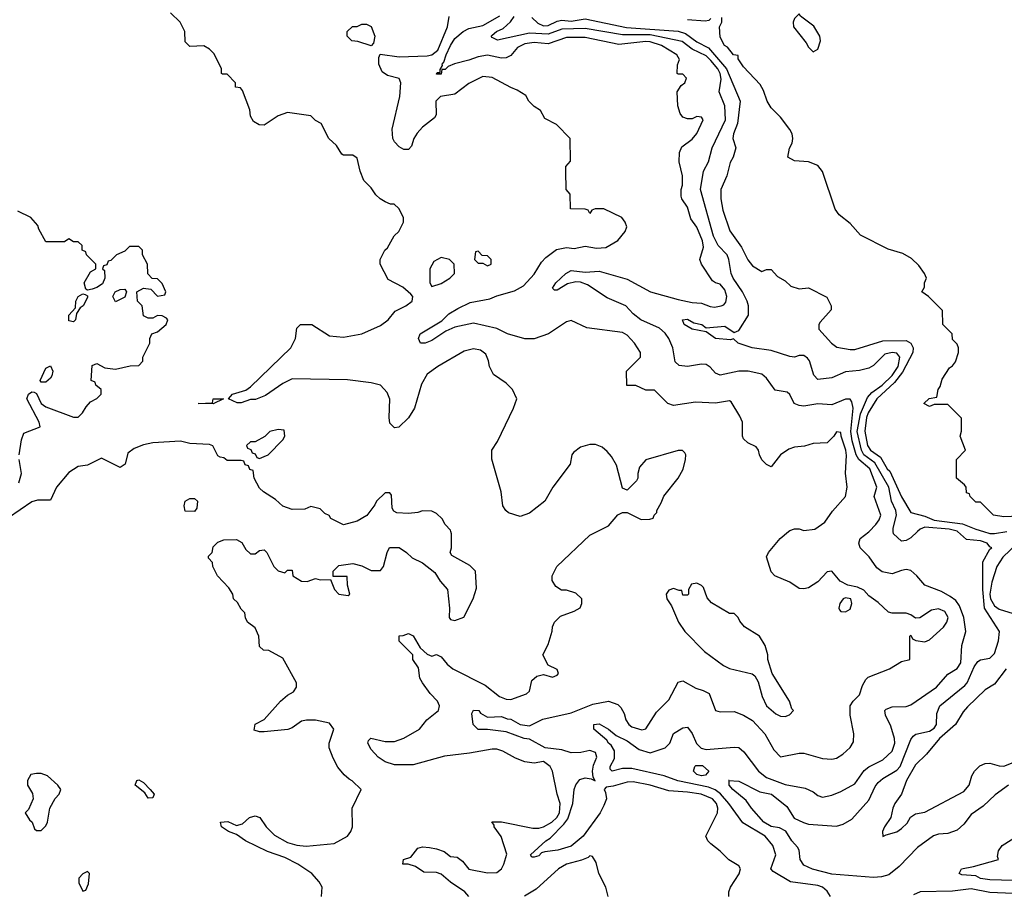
# Model space of a CAD drawing. Header units: inches. Extents: x 2380053 to 2584298, y 380219 to 546618.
# Tile 61 of 256: x 2431318 to 2435552, y 458440 to 462201. Entities that reach past the tile are written whole.
import ezdxf

# ---------------------------------------------------------------- set-up
doc = ezdxf.new("R2010")
doc.units = ezdxf.units.IN
doc.header["$MEASUREMENT"] = 0
doc.layers.add('C4435', color=7, linetype='Continuous')
doc.layers.add('C4436', color=7, linetype='Continuous')

msp = doc.modelspace()

# ---------------------------------------------------------------- linework, layer by layer
at = {"layer": 'C4435', "color": 2}
for points, elevation in [([(2432615.3, 458430), (2432619, 458470), (2432606, 458494), (2432574, 458530), (2432514, 458570), (2432458, 458598), (2432383.6, 458623.6), (2432289.7, 458669.7), (2432250, 458697.2), (2432215.3, 458710), (2432185.2, 458730), (2432182, 458750), (2432212.7, 458752.7), (2432250, 458736), (2432276.5, 458743.5), (2432306, 458770), (2432330, 458778), (2432350.7, 458770.7), (2432378, 458730), (2432414.4, 458694.4), (2432470, 458662.8), (2432510, 458650.8), (2432550, 458647.7), (2432670, 458658), (2432728, 458690), (2432742, 458710), (2432748.7, 458730), (2432748, 458810), (2432786, 458890), (2432748.4, 458928.4), (2432734.6, 458934.6), (2432713.6, 458953.6), (2432686, 458986), (2432665.6, 459025.6), (2432649, 459070), (2432648.7, 459090), (2432669.2, 459150), (2432650, 459176), (2432590, 459189.2), (2432550.9, 459189.1), (2432530, 459184), (2432490, 459155.3), (2432470.9, 459149.1), (2432370, 459138), (2432350, 459138), (2432326, 459146), (2432330, 459172), (2432370, 459192), (2432439, 459270), (2432470, 459296), (2432495.3, 459310), (2432509, 459330), (2432509, 459350), (2432450, 459455.3), (2432390, 459488), (2432366, 459490), (2432350, 459506), (2432346, 459550), (2432330, 459586), (2432298, 459610), (2432288.4, 459628.4), (2432286, 459650), (2432270, 459666), (2432254.6, 459694.6), (2432238, 459710), (2432235.3, 459730), (2432218, 459758), (2432168, 459810), (2432148, 459850), (2432147.3, 459867.3), (2432130, 459886), (2432130, 459894), (2432146, 459910), (2432150, 459934), (2432170, 459954), (2432196.4, 459963.6), (2432250, 459966), (2432273.4, 459953.4), (2432290, 459922), (2432310, 459904.7), (2432330, 459904.7), (2432350, 459918), (2432370, 459921), (2432381, 459910), (2432411.3, 459850), (2432430, 459831.3), (2432458, 459822), (2432470, 459834), (2432490, 459834), (2432492, 459810), (2432530, 459786), (2432554.6, 459785.4), (2432590, 459798), (2432610, 459792), (2432654, 459794), (2432671.3, 459750), (2432690, 459731.3), (2432730, 459724.7), (2432738, 459730), (2432728, 459770), (2432726, 459806), (2432666, 459806), (2432666, 459830), (2432690, 459854), (2432750, 459862), (2432790, 459852), (2432830, 459832), (2432870, 459832), (2432882, 459850), (2432898, 459910), (2432908.7, 459931.3), (2432950, 459931.3), (2432982, 459910), (2433006.4, 459886.4), (2433050, 459864.7), (2433103.6, 459823.6), (2433126.4, 459786.4), (2433158, 459750), (2433166, 459670), (2433164.7, 459630), (2433170, 459622), (2433190, 459618), (2433228.4, 459631.6), (2433268.7, 459710), (2433283.1, 459756.9), (2433278, 459830), (2433253.6, 459853.6), (2433176.4, 459896.4), (2433169, 459910), (2433175.3, 459930), (2433175.3, 459990), (2433172, 460000)], 66), ([(2433249.5, 458430), (2433231.8, 458450), (2433170, 458491.6), (2433130, 458527.3), (2433110, 458534.3), (2433055.5, 458535.5), (2433020.2, 458560.2), (2432989.2, 458569.2), (2432966, 458570), (2432968, 458590), (2433000.2, 458599.8), (2433030, 458638.8), (2433050, 458644), (2433080.7, 458640.7), (2433110, 458636), (2433143.5, 458623.5), (2433170, 458602.8), (2433199.1, 458599.1), (2433222.5, 458582.5), (2433250, 458548.7), (2433330, 458532.4), (2433370, 458533.4), (2433389.3, 458550), (2433400.7, 458570), (2433412.5, 458612.5), (2433389.2, 458689.2), (2433358, 458730), (2433358, 458738), (2433348.7, 458751.3), (2433390, 458751), (2433524.9, 458724.9), (2433550, 458724.9), (2433570, 458730.3), (2433607, 458750), (2433627.8, 458770), (2433639.7, 458790), (2433642.9, 458830), (2433629.1, 458870.9), (2433609.2, 458970), (2433599.3, 458990), (2433570, 459011.3), (2433530, 459003.7), (2433490.7, 459009.3), (2433450, 459025.1), (2433395.1, 459055), (2433370, 459063.5), (2433350, 459064.7), (2433252.8, 459047.2), (2433145.4, 459034.6), (2433010, 458997), (2432930, 458997), (2432890, 459009.4), (2432859, 459030), (2432830, 459062), (2432815.3, 459090), (2432818, 459102), (2432828.7, 459111.3), (2432890, 459097.3), (2432930, 459097.3), (2432970, 459110.7), (2433037.2, 459150), (2433069.6, 459190.4), (2433119, 459230), (2433122.7, 459250), (2433115.1, 459270), (2433083.5, 459303.5), (2433049.6, 459350), (2433039.5, 459370), (2433033.6, 459413.6), (2433008.7, 459450), (2433008, 459470), (2432950, 459528), (2432950, 459552), (2432967.3, 459552.7), (2432990, 459562), (2433010, 459552), (2433039.6, 459499.6), (2433070, 459472), (2433090, 459464.7), (2433110, 459471), (2433130, 459461), (2433156.3, 459430), (2433180.7, 459410), (2433319.9, 459339.9), (2433381, 459290), (2433410, 459278.8), (2433430, 459278), (2433498, 459302), (2433510, 459314), (2433520.2, 459359.8), (2433542, 459378), (2433570, 459384.7), (2433610, 459374), (2433630, 459382), (2433635.3, 459390), (2433630, 459406), (2433590, 459426), (2433568, 459470), (2433590, 459514), (2433608.4, 459571.6), (2433608.7, 459590), (2433618, 459610), (2433644, 459636), (2433703.1, 459656.9), (2433728.4, 459671.6), (2433735.3, 459690), (2433735.3, 459710), (2433710, 459735.3), (2433670, 459748), (2433648.4, 459748.4), (2433623.1, 459763.1), (2433608, 459790), (2433608, 459810), (2433628, 459850), (2433770, 459984.7), (2433800.7, 460000)], 62), ([(2434368, 458430), (2434368, 458450), (2434375.3, 458470), (2434412.1, 458527.9), (2434417.2, 458550), (2434410, 458562), (2434367.6, 458587.6), (2434330, 458626), (2434290, 458657.2), (2434277.2, 458670), (2434269.4, 458689.4), (2434318.4, 458790), (2434320.5, 458810), (2434314.8, 458830), (2434297.4, 458850), (2434249, 458870), (2434190, 458879.3), (2434110, 458884.4), (2434030, 458909.8), (2433956.2, 458923.8), (2433930, 458922.6), (2433870, 458904.7), (2433839.6, 458900.4), (2433830.8, 458890), (2433837.3, 458877.3), (2433841.3, 458850), (2433830, 458821.2), (2433814.4, 458790), (2433741.6, 458690), (2433690, 458647.3), (2433632, 458630), (2433576.8, 458623.2), (2433562, 458618), (2433550, 458606), (2433530, 458599), (2433520.2, 458600.2), (2433515.3, 458610), (2433581.2, 458670), (2433599.1, 458680.9), (2433658.7, 458741.3), (2433675.4, 458764.6), (2433697.4, 458830), (2433702.4, 458890), (2433709.8, 458910.2), (2433726.7, 458933.3), (2433750, 458940.5), (2433776, 458936), (2433792.7, 458927.3), (2433784, 458944), (2433781.6, 458970), (2433785.4, 458994.6), (2433799.3, 459030), (2433794, 459050), (2433770, 459059), (2433730.7, 459049.3), (2433690, 459049), (2433650, 459061.2), (2433578, 459070), (2433510, 459106.6), (2433488, 459110), (2433410, 459138), (2433330, 459149.2), (2433289.3, 459149.3), (2433268.7, 459170), (2433262, 459218), (2433270, 459232), (2433292, 459230), (2433299.6, 459219.6), (2433330, 459202), (2433390, 459204.7), (2433414.4, 459194.4), (2433430, 459193.4), (2433470, 459170.7), (2433510, 459164), (2433567.1, 459192.9), (2433690, 459220.5), (2433782.9, 459257.1), (2433850, 459270.8), (2433890, 459256), (2433903, 459243), (2433918, 459218), (2433924.4, 459190), (2433937.3, 459170), (2433950, 459160.5), (2433993.2, 459146.8), (2434010, 459152), (2434056.5, 459223.5), (2434110, 459276), (2434150, 459352), (2434170, 459358), (2434225.8, 459325.8), (2434256.8, 459316.8), (2434282.8, 459302.8), (2434311, 459231), (2434330, 459224.7), (2434390, 459226), (2434430, 459210.8), (2434470, 459187.3), (2434522, 459130), (2434561.6, 459061.6), (2434590, 459031.3), (2434670, 459047.3), (2434690, 459047.3), (2434770, 459024), (2434810, 459021), (2434830, 459024.7), (2434858, 459042), (2434889.1, 459070.9), (2434904, 459096), (2434905.2, 459130), (2434889.2, 459210.8), (2434889, 459250), (2434902, 459270), (2434930, 459298), (2434942.7, 459337.3), (2434956.5, 459363.5), (2434966.6, 459373.4), (2435058, 459410), (2435110, 459441), (2435146, 459450), (2435146, 459550), (2435150, 459554), (2435158, 459538), (2435172, 459532), (2435210, 459526), (2435230, 459534.8), (2435291.2, 459588.8), (2435305.1, 459610), (2435311.3, 459630), (2435296.3, 459656.3), (2435270, 459667.6), (2435238.7, 459661.3), (2435188.7, 459628.7), (2435170, 459628), (2435150, 459642), (2435130, 459648.7), (2435070, 459648.7), (2435053.6, 459653.6), (2435010, 459695.3), (2434970, 459724), (2434948.2, 459748.2), (2434920.8, 459760.8), (2434879, 459770), (2434846.9, 459786.9), (2434810, 459829), (2434790, 459826), (2434750, 459783.7), (2434710, 459758), (2434690, 459753.2), (2434670, 459755.3), (2434630, 459782), (2434566, 459810), (2434550, 459826), (2434529.1, 459890.9), (2434538, 459910), (2434589, 459970), (2434624.5, 460000)], 58), ([(2434804.7, 458430), (2434790, 458454), (2434770, 458471.3), (2434750, 458477.4), (2434633.2, 458493.2), (2434558, 458538), (2434548, 458550), (2434569.3, 458610), (2434556.2, 458650), (2434523.6, 458690), (2434427.2, 458747.2), (2434368.2, 458830), (2434332, 458872), (2434309.1, 458889.1), (2434280.2, 458900.2), (2434147.8, 458927.8), (2434089.7, 458949.7), (2433950, 458980.7), (2433910, 458980.9), (2433866, 458970), (2433858, 458978), (2433857.2, 458990), (2433875.6, 459024.4), (2433876.6, 459056.6), (2433861.7, 459081.7), (2433850, 459089.6), (2433842.3, 459102.3), (2433787.3, 459150), (2433786.6, 459170), (2433810, 459173), (2433850, 459150.7), (2433882.8, 459122.8), (2433930, 459099.5), (2433982.6, 459062.6), (2434030, 459048.4), (2434094, 459070), (2434113.2, 459090), (2434130, 459130.8), (2434170, 459156), (2434190, 459158), (2434210, 459132), (2434227.9, 459087.9), (2434248.1, 459068.1), (2434270, 459063), (2434390, 459073.4), (2434410, 459070.7), (2434432.3, 459052.3), (2434494.9, 458970), (2434530, 458942), (2434610, 458912.4), (2434695.9, 458895.9), (2434730, 458881), (2434750, 458864.7), (2434770, 458858), (2434810, 458866.8), (2434850, 458882), (2434910, 458915.5), (2434950, 458973), (2434970, 458988.2), (2435030, 459018), (2435070, 459054.8), (2435081.6, 459090), (2435079.6, 459110), (2435063.6, 459163.6), (2435041.2, 459210), (2435039, 459230), (2435043.7, 459236.3), (2435070, 459246.8), (2435130, 459247.3), (2435150, 459254.8), (2435261.2, 459330), (2435310, 459386), (2435350, 459410.8), (2435365.1, 459434.9), (2435369.3, 459510), (2435387, 459570), (2435378.7, 459630), (2435360.1, 459680.1), (2435343.3, 459703.3), (2435320.1, 459720.1), (2435281.5, 459741.5), (2435210, 459769.2), (2435176, 459810), (2435150, 459832.7), (2435130, 459836), (2435110, 459832.7), (2435070, 459818), (2435026.7, 459826.7), (2435004, 459844), (2434971.8, 459891.8), (2434932.7, 459930), (2434927.3, 459950), (2434932.7, 459970), (2434970, 459999.1), (2434970.8, 460000)], 54), ([(2435570.4, 458909.6), (2435512.5, 458867.5), (2435461.6, 458818.4), (2435410, 458782.7), (2435378, 458742), (2435350, 458716), (2435310, 458700.9), (2435270, 458698), (2435248.5, 458691.5), (2435179.2, 458640.8), (2435099.9, 458560.1), (2435055.8, 458524.2), (2435024.4, 458515.6), (2434990, 458512.8), (2434810, 458526.6), (2434727.6, 458547.6), (2434690, 458565.6), (2434674.5, 458590), (2434669.4, 458630), (2434662.9, 458642.9), (2434638, 458670), (2434612.1, 458712.1), (2434585.4, 458725.4), (2434550, 458731.5), (2434518.4, 458750), (2434464.5, 458810), (2434442.7, 458842.7), (2434384.5, 458890), (2434369.3, 458910), (2434368.9, 458928.9), (2434366, 458930), (2434410, 458926.8), (2434501.1, 458881.1), (2434550.7, 458870), (2434617.3, 458817.3), (2434648, 458768), (2434688.2, 458748.2), (2434710, 458742), (2434830, 458733.4), (2434858.9, 458741.1), (2434896.6, 458763.4), (2434970, 458844.7), (2434996.3, 458903.7), (2435010, 458920.7), (2435030, 458938), (2435090, 458973.7), (2435105.1, 458990), (2435150, 459106), (2435160.1, 459119.9), (2435171.7, 459128.3), (2435230, 459141.6), (2435250, 459154), (2435260.7, 459170), (2435262, 459218), (2435275.1, 459250), (2435382.6, 459337.4), (2435393, 459350), (2435422.5, 459417.5), (2435438.9, 459441.1), (2435450, 459447.7), (2435490, 459455.5), (2435510, 459474.8), (2435526.9, 459530), (2435531.5, 459570), (2435467.8, 459670), (2435459.4, 459750), (2435459.6, 459870), (2435490, 459924.7), (2435498, 459930), (2435490, 459934), (2435479.3, 459950), (2435450, 459960.4), (2435390, 459966), (2435351.7, 460000)], 50), ([(2435179.7, 460000), (2435150, 459972.7), (2435130, 459962), (2435110, 459958), (2435075.3, 459990), (2435075, 460000)], 50), ([(2435462.8, 460000), (2435490, 459991.9), (2435510, 459990.9), (2435562.6, 460000)], 46), ([(2435608.6, 459950), (2435546, 459890), (2435519.8, 459850), (2435498, 459782), (2435490.7, 459730), (2435493.6, 459710), (2435510, 459680.5), (2435530, 459665.4), (2435590, 459647)], 46), ([(2435560.5, 459410), (2435510, 459343), (2435470, 459318.8), (2435393.3, 459246.7), (2435375.1, 459224.9), (2435342.9, 459170), (2435274.3, 459110), (2435217.7, 459042.3), (2435170, 458997.3), (2435132, 458930), (2435110, 458871.3), (2435080.9, 458830), (2435072.3, 458810), (2435064.5, 458770), (2435037.2, 458730), (2435029, 458710), (2435030, 458688), (2435043.6, 458696.4), (2435090, 458709.3), (2435110, 458722.7), (2435134.2, 458745.8), (2435148.4, 458771.6), (2435170, 458786), (2435210, 458792.7), (2435377.7, 458882.2), (2435401.6, 458910), (2435413, 458950), (2435423.8, 458970), (2435447.6, 458992.4), (2435470, 459002), (2435490, 459003.5), (2435530, 458992), (2435550, 458990.9), (2435590, 459007.4)], 46), ([(2435590, 458499.5), (2435490, 458502), (2435450, 458507.6), (2435430, 458519), (2435370, 458524), (2435358, 458530), (2435368, 458550), (2435420.2, 458559.8), (2435528, 458590), (2435523.2, 458603.2), (2435527, 458627), (2435542.9, 458650), (2435608.9, 458691.1)], 50), ([(2433848, 458430), (2433838, 458470), (2433808.7, 458530), (2433796.4, 458576.4), (2433782, 458602), (2433770, 458606), (2433762, 458598), (2433733.4, 458586.6), (2433670, 458569.5), (2433634.8, 458550), (2433538.4, 458461.6), (2433488.5, 458431.5)], 62), ([(2435590, 458443), (2435490, 458447.1), (2435410, 458464.2), (2435330, 458453.8), (2435190, 458450.9), (2435162.5, 458437.5)], 54)]:
    msp.add_lwpolyline(points, dxfattribs=dict(at, elevation=elevation))
for points, elevation in [([(2434230, 459778), (2434206.4, 459773.6), (2434194, 459750), (2434194, 459730), (2434190, 459726), (2434170, 459726), (2434166, 459746), (2434154, 459746), (2434130, 459755.3), (2434110, 459748), (2434098, 459730), (2434101, 459710), (2434121, 459681), (2434150.7, 459610), (2434178.8, 459570), (2434263.4, 459483.4), (2434344.1, 459424.1), (2434370.4, 459410.4), (2434468.1, 459388.1), (2434479.3, 459379.3), (2434493.7, 459353.7), (2434510.7, 459290), (2434530, 459251), (2434570, 459216), (2434590, 459206), (2434610, 459204.7), (2434628.4, 459211.6), (2434646, 459230), (2434638, 459238), (2434628.7, 459270), (2434554, 459390), (2434535.3, 459450), (2434535.3, 459470), (2434524, 459510), (2434499, 459550), (2434435.3, 459590), (2434414.6, 459614.6), (2434408, 459630), (2434390, 459648), (2434370, 459648), (2434293.6, 459693.6), (2434274.6, 459714.6), (2434259, 459759), (2434250, 459768)], 62), ([(2434870, 459715.1), (2434858.8, 459710), (2434845.5, 459690), (2434840.7, 459670), (2434843.8, 459663.8), (2434850, 459656), (2434870, 459654.8), (2434890, 459666.8), (2434896.2, 459690), (2434891.8, 459710)], 62), ([(2431410, 458959), (2431390, 458959), (2431365.4, 458954.6), (2431351.3, 458930), (2431351.3, 458910), (2431373.7, 458873.7), (2431376, 458850), (2431356, 458804), (2431342, 458790), (2431359.6, 458759.6), (2431372, 458750), (2431382, 458722), (2431390, 458714), (2431410, 458714), (2431430, 458734), (2431438, 458750), (2431448, 458810), (2431470, 458852), (2431488, 458870), (2431495.3, 458890), (2431482, 458910), (2431438, 458950)], 70), ([(2434250, 458949.7), (2434230, 458955.1), (2434215.1, 458970), (2434220.9, 458990), (2434226.3, 458993.7), (2434253.7, 458993.7), (2434281, 458970), (2434267.3, 458952.7)], 50), ([(2431870, 458854), (2431855.9, 458875.9), (2431815.1, 458910), (2431822, 458930), (2431830, 458932), (2431850, 458920.5), (2431879.1, 458890), (2431896.3, 458870), (2431890, 458855.3)], 66), ([(2431610, 458538), (2431590, 458528), (2431572, 458510), (2431572, 458490), (2431590, 458454), (2431602, 458458), (2431614.6, 458485.4), (2431618, 458530)], 70)]:
    msp.add_lwpolyline(points, close=True, dxfattribs=dict(at, elevation=elevation))
at = {"layer": 'C4436', "color": 2}
for points, elevation in [([(2433800.7, 460000), (2433850, 460024.7), (2433890, 460071.3), (2433910, 460082), (2433930, 460082), (2433990, 460052), (2434027.3, 460052.7), (2434042, 460058), (2434046, 460070), (2434058, 460082), (2434058, 460090), (2434077.2, 460122.8), (2434087.5, 460152.5), (2434149.3, 460230), (2434171.9, 460268.1), (2434181.2, 460310), (2434182, 460330), (2434178, 460338), (2434168.7, 460348.7), (2434150, 460349), (2434010, 460308.7), (2433983.5, 460276.5), (2433976, 460250), (2433976, 460230), (2433970, 460218), (2433930, 460178), (2433910, 460186), (2433884.7, 460284.7), (2433863.1, 460323.1), (2433844.7, 460344.7), (2433823.1, 460363.1), (2433793.6, 460373.6), (2433770, 460374), (2433730, 460362), (2433699.6, 460340.4), (2433692, 460330), (2433684.7, 460290), (2433611, 460190), (2433576, 460130), (2433510, 460079), (2433470, 460064), (2433420.2, 460080.2), (2433408, 460090), (2433395.3, 460110), (2433389, 460170), (2433348.9, 460311.1), (2433349, 460350), (2433372.3, 460387.7), (2433442, 460530), (2433455.3, 460570), (2433438, 460610), (2433410, 460638), (2433355.3, 460675.3), (2433338, 460710), (2433334.6, 460734.6), (2433323.1, 460763.1), (2433300.2, 460780.2), (2433270, 460785.2), (2433230, 460776), (2433116, 460710), (2433070, 460676), (2433046.6, 460633.4), (2433016, 460530), (2432990, 460488.7), (2432948, 460448), (2432930, 460446), (2432910, 460466), (2432906.6, 460490), (2432909.5, 460569.5), (2432898, 460598), (2432870, 460629.2), (2432830, 460639.5), (2432727.5, 460652.5), (2432490, 460657.2), (2432450, 460637), (2432375.8, 460584.2), (2432331.7, 460568.3), (2432310, 460567), (2432270, 460552.7), (2432252.9, 460552.9), (2432215.3, 460570), (2432233.2, 460590), (2432290, 460607.3), (2432310, 460622), (2432484, 460790), (2432504, 460830), (2432510, 460874), (2432526, 460890), (2432574, 460890), (2432650, 460841), (2432710, 460836), (2432789.4, 460850.6), (2432870, 460886), (2432902, 460910), (2432932.9, 460947.1), (2432978, 460970), (2433006, 460990), (2433008, 461010), (2433000.4, 461020.4), (2432966, 461050), (2432903.1, 461083.1), (2432868, 461150), (2432868, 461170), (2432888, 461210), (2432900.4, 461219.6), (2432929.1, 461270.9), (2432948, 461290), (2432968, 461330), (2432968, 461350), (2432948.4, 461388.4), (2432928, 461408), (2432912, 461408), (2432890, 461418), (2432868, 461430), (2432850, 461448), (2432830, 461478), (2432798, 461510), (2432782, 461550), (2432770, 461606), (2432750, 461618), (2432710, 461618), (2432703.1, 461623.1), (2432680.4, 461660.4), (2432648, 461690), (2432614.6, 461754.6), (2432590, 461768), (2432570, 461788), (2432470, 461802), (2432430, 461788), (2432370, 461748), (2432348.4, 461748.4), (2432323.1, 461763.1), (2432310, 461786), (2432307.3, 461812.7), (2432276.4, 461896.4), (2432267.3, 461907.3), (2432246, 461910), (2432246, 461930), (2432210, 461966), (2432190, 461966), (2432186, 461970), (2432186, 461990), (2432154.6, 462054.6), (2432134.6, 462074.6), (2432110, 462088), (2432050, 462086), (2432030, 462106), (2432028, 462150), (2432008, 462190), (2431966, 462230)], 62), ([(2434970.8, 460000), (2434999.3, 460030), (2435014.5, 460050), (2435022, 460070), (2434992, 460150), (2435003.7, 460190), (2434974, 460270), (2434926, 460310), (2434915, 460330), (2434898, 460390), (2434892.6, 460430), (2434903, 460530), (2434897.2, 460557.2), (2434890, 460569), (2434870, 460569.3), (2434810, 460544.5), (2434750, 460549.5), (2434690, 460539.5), (2434670, 460542), (2434649, 460550), (2434629.3, 460589.3), (2434618.6, 460598.6), (2434567.2, 460607.2), (2434530, 460659), (2434510, 460676), (2434450.7, 460689.3), (2434410.5, 460689.5), (2434330, 460672.7), (2434310, 460681.2), (2434287.2, 460707.2), (2434270, 460718), (2434250, 460719.5), (2434189.6, 460709.6), (2434154.5, 460714.5), (2434137.2, 460730), (2434127, 460790), (2434109.6, 460830), (2434093.4, 460853.4), (2434070, 460875.1), (2433989.3, 460910), (2433956.1, 460936.1), (2433925.2, 460970), (2433844.8, 461004.7), (2433760.4, 461060.4), (2433730, 461072), (2433710, 461074), (2433674.3, 461065.7), (2433630, 461037.2), (2433618, 461038), (2433610, 461046), (2433623.7, 461070), (2433666, 461110), (2433690, 461122), (2433750, 461115.8), (2433810, 461119.1), (2433930, 461084.9), (2434031, 461030), (2434150, 460997.6), (2434210, 460984.9), (2434250, 460981.6), (2434287.1, 460967.1), (2434305.3, 460965.3), (2434335.3, 460970), (2434345.6, 460974.4), (2434354.5, 460985.5), (2434359.7, 461010), (2434350, 461039.3), (2434330, 461063.7), (2434309.6, 461069.6), (2434298, 461078), (2434249.4, 461150), (2434242.7, 461170), (2434258, 461222), (2434254.3, 461250), (2434230, 461309), (2434204.4, 461344.4), (2434190, 461394), (2434165.2, 461430), (2434162, 461442), (2434162.7, 461470), (2434169, 461490), (2434169, 461530), (2434154, 461590), (2434155.3, 461630), (2434165.6, 461654.4), (2434210, 461686.8), (2434230, 461711.3), (2434257.2, 461770), (2434250, 461782), (2434230, 461784), (2434210, 461774), (2434190, 461774), (2434170, 461782), (2434158, 461798), (2434149, 461830), (2434146, 461890), (2434162, 461918), (2434178, 461930), (2434186, 461950), (2434170, 461966), (2434150, 461966), (2434146, 461970), (2434147.3, 462007.3), (2434155.3, 462030), (2434144, 462050), (2434078, 462090), (2434030, 462105.7), (2434010, 462107.1), (2433894, 462094), (2433750, 462124.4), (2433670, 462123.9), (2433590, 462097.7), (2433530, 462103.1), (2433490, 462097.2), (2433458.8, 462081.2), (2433430, 462046.6), (2433410, 462036.2), (2433390, 462035.6), (2433330, 462047.8), (2433290, 462041.7), (2433250, 462026.3), (2433188.3, 462011.7), (2433160.5, 461999.5), (2433147.3, 461987.3), (2433132.7, 461987.3), (2433130, 461966), (2433110, 461966), (2433114, 461974), (2433126, 461974), (2433126, 461986), (2433136.4, 462003.6), (2433135.3, 462010), (2433142, 462018), (2433151.6, 462050), (2433170, 462090.5), (2433190, 462120.4), (2433225.6, 462150), (2433250, 462163.6), (2433310, 462175.5), (2433382.5, 462217.5)], 54), ([(2434624.5, 460000), (2434630, 460004.7), (2434650, 460011.3), (2434670, 460011.3), (2434690, 460004.7), (2434738, 460010), (2434780.2, 460039.8), (2434812.9, 460087.1), (2434869.2, 460150), (2434876, 460190), (2434869.1, 460250.9), (2434873.3, 460326.7), (2434871.1, 460350), (2434851.1, 460410), (2434850, 460426), (2434830, 460428.7), (2434818.8, 460410), (2434790, 460382), (2434730, 460379), (2434693.4, 460366.6), (2434650, 460362.7), (2434625.5, 460354.5), (2434590.5, 460329.5), (2434550, 460278), (2434530, 460288), (2434510, 460308), (2434499, 460330), (2434495.3, 460350), (2434484.7, 460364.7), (2434450, 460382), (2434430, 460398), (2434426, 460410), (2434426.6, 460470), (2434415.6, 460495.6), (2434377.2, 460557.2), (2434370, 460562), (2434310, 460552), (2434224, 460556), (2434130, 460542), (2434106, 460550), (2434047.3, 460607.3), (2434010, 460608), (2433967.3, 460627.3), (2433928.4, 460628.4), (2433928, 460690), (2433988, 460750), (2433988, 460770), (2433962, 460810), (2433930, 460844), (2433910, 460856), (2433756.4, 460876.4), (2433690, 460908), (2433670, 460902), (2433592, 460850), (2433530, 460829.2), (2433490, 460829.2), (2433415.3, 460850), (2433370, 460872.3), (2433270, 460896), (2433190, 460878.4), (2433150, 460860.9), (2433090, 460820.7), (2433062, 460810), (2433042, 460810), (2433032.7, 460830), (2433040.9, 460850), (2433133.8, 460906.2), (2433163.6, 460936.4), (2433201.6, 460958.4), (2433255.6, 460984.4), (2433339.6, 461000.4), (2433370, 461013.4), (2433445.4, 461034.6), (2433483.9, 461056.1), (2433530, 461106), (2433562.5, 461157.5), (2433581.2, 461178.8), (2433626.8, 461213.2), (2433670, 461221), (2433703.1, 461216.9), (2433750, 461226.8), (2433798, 461218), (2433838.6, 461221.4), (2433890, 461251.3), (2433922, 461290), (2433928.7, 461310), (2433922, 461330), (2433908, 461350), (2433830, 461388), (2433792.7, 461387.3), (2433778, 461382), (2433770, 461368), (2433762, 461382), (2433750, 461386), (2433687.3, 461387.3), (2433686, 461450), (2433668, 461470), (2433666, 461550), (2433666, 461570), (2433687.3, 461592.7), (2433686, 461690), (2433626, 461750), (2433576.4, 461776.4), (2433558, 461810), (2433530, 461828), (2433508, 461850), (2433494.6, 461874.6), (2433458, 461898), (2433430, 461908.7), (2433350, 461952.7), (2433310, 461957.2), (2433250, 461926), (2433190, 461880.9), (2433128, 461870), (2433107.6, 461850), (2433108.4, 461791.6), (2433101.7, 461778.3), (2433050, 461738), (2433027.5, 461712.5), (2433013.4, 461690), (2433002.8, 461657.2), (2432990, 461642), (2432970, 461642), (2432950, 461654), (2432930, 461675.3), (2432922.7, 461690), (2432919.5, 461730), (2432952.3, 461870), (2432957.2, 461930), (2432950, 461948), (2432900.4, 461960.4), (2432876.4, 461976.4), (2432862, 462010), (2432862, 462038), (2432868, 462052), (2432950, 462041.3), (2433070, 462045.3), (2433090, 462050.3), (2433115.6, 462070), (2433157.6, 462170), (2433165.6, 462214.4)], 58), ([(2435075, 460000), (2435074.6, 460014.6), (2435088.3, 460070), (2435085.4, 460090), (2435066.6, 460130), (2435055.4, 460190), (2434995, 460295), (2434948, 460330), (2434938, 460350), (2434920.2, 460430), (2434934.4, 460505.6), (2434964.1, 460575.9), (2434982.4, 460597.6), (2435027.1, 460630), (2435070, 460671.3), (2435095.8, 460710), (2435102.6, 460750), (2435090, 460767.6), (2435070, 460769.7), (2435038, 460762), (2434990, 460714), (2434970, 460702.4), (2434930, 460691.8), (2434870, 460687), (2434810, 460660.9), (2434750, 460654), (2434732.5, 460672.5), (2434714.2, 460734.2), (2434706, 460746), (2434690, 460757), (2434670, 460757), (2434650, 460749.4), (2434630, 460752.7), (2434550, 460778), (2434468, 460790), (2434408, 460810), (2434388.4, 460828.4), (2434375.3, 460824.7), (2434310, 460829.3), (2434270, 460858), (2434210, 460869.4), (2434175.3, 460890), (2434168, 460910), (2434190, 460912.7), (2434217.3, 460897.3), (2434251.3, 460890), (2434270, 460876), (2434350, 460882.8), (2434390, 460856), (2434410, 460864.7), (2434452.3, 460930), (2434452.3, 460970), (2434446.6, 460990), (2434427, 461030), (2434386.3, 461090), (2434378, 461110), (2434368, 461170), (2434360.5, 461190), (2434322.4, 461230), (2434302, 461270), (2434245.6, 461470), (2434258.9, 461550), (2434279.7, 461590), (2434296.3, 461650), (2434353.5, 461770), (2434349.8, 461829.8), (2434325.6, 461890), (2434334.3, 461945.7), (2434330.7, 461970), (2434320.9, 461990), (2434290, 462026), (2434270, 462046), (2434210, 462074), (2434166.4, 462106.4), (2434030, 462136.4), (2433910, 462135.4), (2433750, 462163.5), (2433650, 462159.4), (2433590, 462138.6), (2433510, 462143.5), (2433373.2, 462113.2), (2433350, 462124), (2433345.2, 462130), (2433350, 462134.8), (2433369, 462150), (2433397.4, 462162.6), (2433428.8, 462191.2), (2433444.9, 462215.1)], 50), ([(2433520.9, 462210), (2433546, 462186), (2433570, 462174.3), (2433590, 462175.4), (2433630, 462195.1), (2433650, 462198.5), (2433690, 462195.1), (2433750, 462204.7), (2433926.9, 462166.9), (2434150, 462152), (2434181.5, 462141.5), (2434230, 462105.3), (2434280.4, 462080.4), (2434357.4, 461990), (2434416, 461850), (2434405.6, 461754.4), (2434387.3, 461710), (2434384.5, 461690), (2434397.2, 461650), (2434386, 461610), (2434373.8, 461586.2), (2434359.5, 461530), (2434333.6, 461470), (2434333.3, 461430), (2434342.4, 461382.4), (2434372.5, 461292.5), (2434422.5, 461222.5), (2434450, 461168.7), (2434470, 461142), (2434510, 461118), (2434530, 461126), (2434550, 461126), (2434576.4, 461096.4), (2434610, 461078), (2434634.6, 461054.6), (2434670, 461044), (2434710, 461048), (2434788.4, 461008.4), (2434808, 460970), (2434807.3, 460952.7), (2434760.2, 460899.8), (2434755.3, 460890), (2434755.3, 460870), (2434809, 460810), (2434832.5, 460792.5), (2434890, 460782), (2434910, 460782.9), (2435030, 460819.7), (2435130, 460821.1), (2435150, 460809.5), (2435160.4, 460790), (2435158.5, 460770), (2435114.1, 460685.9), (2435079.6, 460640.4), (2435003.5, 460570), (2434967.3, 460510), (2434960.3, 460490), (2434952.3, 460432.2), (2434963.7, 460370), (2434976.9, 460350), (2435020.3, 460320.3), (2435048.4, 460270), (2435060.1, 460260.1), (2435110, 460149.5), (2435150, 460082), (2435210, 460065.7), (2435250, 460049), (2435373, 460033), (2435429.8, 460009.8), (2435462.8, 460000)], 46), ([(2434290, 462206), (2434282, 462198), (2434265.4, 462194.6), (2434190, 462200.9)], 42), ([(2435650, 460067), (2435550, 460062.7), (2435506, 460070), (2435450, 460126), (2435430, 460126), (2435406, 460150), (2435402, 460162), (2435390, 460166), (2435388, 460190), (2435380.4, 460200.4), (2435346, 460230), (2435346, 460310), (2435386, 460350), (2435362, 460410), (2435368.4, 460431.6), (2435368, 460488), (2435310, 460546), (2435250, 460546), (2435230, 460538), (2435206, 460550), (2435228.7, 460571.3), (2435262, 460578), (2435268, 460610), (2435276.4, 460623.6), (2435284.7, 460655.3), (2435316.4, 460703.6), (2435330, 460712), (2435342, 460730), (2435355.3, 460770), (2435355.3, 460790), (2435350, 460806), (2435330, 460826), (2435328, 460850), (2435288, 460890), (2435286, 460950), (2435226, 461010), (2435198, 461030), (2435208.7, 461050), (2435209, 461070), (2435218, 461090), (2435209, 461110), (2435184.1, 461144.1), (2435153.6, 461173.6), (2435115.3, 461195.3), (2435053.4, 461213.4), (2434934.5, 461274.5), (2434890, 461324), (2434842, 461362), (2434825.6, 461385.6), (2434770, 461548), (2434750, 461573.2), (2434710, 461589.2), (2434650, 461594), (2434622, 461610), (2434628.9, 461648.9), (2434639.3, 461670), (2434642.7, 461690), (2434639.3, 461710), (2434630, 461728.7), (2434590, 461782), (2434550, 461822), (2434533.2, 461850), (2434516.5, 461896.5), (2434502, 461922), (2434430, 461998), (2434407.3, 462032.7), (2434407.3, 462047.3), (2434388, 462050), (2434362, 462082), (2434348.7, 462090), (2434330, 462126), (2434328, 462170), (2434338, 462190), (2434338, 462210)], 42), ([(2431316, 460330), (2431326, 460394), (2431336.4, 460423.6), (2431406, 460450), (2431402, 460470), (2431348.7, 460570), (2431355.3, 460590), (2431370, 460601), (2431379.8, 460599.8), (2431390, 460594), (2431410.6, 460550.6), (2431430, 460536), (2431550, 460491.3), (2431570, 460491.3), (2431588.7, 460510), (2431603.2, 460536.8), (2431622, 460558), (2431650, 460572), (2431668, 460590), (2431668, 460610), (2431646, 460630), (2431642, 460642), (2431626, 460650), (2431630, 460714), (2431650, 460722), (2431683.6, 460703.6), (2431730, 460698), (2431792.7, 460712.7), (2431830, 460714), (2431847.3, 460732.7), (2431848, 460750), (2431878, 460810), (2431878, 460830), (2431886, 460850), (2431910, 460858), (2431948, 460890), (2431955.3, 460910), (2431950, 460918), (2431930, 460928), (2431910, 460928.7), (2431890, 460918), (2431870, 460918), (2431850, 460928), (2431844, 460970), (2431824, 460990), (2431822, 461030), (2431850, 461046.8), (2431882, 461042), (2431910, 461012), (2431942, 461018), (2431946, 461030), (2431930, 461066), (2431910, 461086), (2431887.3, 461087.3), (2431868.4, 461108.4), (2431868, 461150), (2431846, 461190), (2431846, 461210), (2431830, 461226), (2431790, 461226), (2431770, 461206), (2431734, 461190), (2431710, 461166), (2431698, 461162), (2431692.7, 461147.3), (2431678, 461142), (2431674, 461130), (2431682, 461122), (2431684.7, 461090), (2431674.4, 461065.6), (2431650, 461048.7), (2431630, 461042), (2431610, 461038), (2431602, 461042), (2431595.3, 461070), (2431622.7, 461117.3), (2431646, 461130), (2431646, 461150), (2431606, 461190), (2431602, 461202), (2431586, 461210), (2431586, 461230), (2431570, 461246), (2431550, 461246), (2431530, 461258), (2431510, 461246), (2431430, 461246), (2431400.4, 461300.4), (2431396.4, 461316.4), (2431366, 461350), (2431310, 461378)], 66), ([(2433172, 460000), (2433170, 460006), (2433148, 460030), (2433134.6, 460054.6), (2433110, 460078), (2433090, 460088), (2433050, 460088.7), (2433030, 460082), (2432990, 460078), (2432940.4, 460080.4), (2432927.3, 460087.3), (2432920.4, 460100.4), (2432916.4, 460156.4), (2432910, 460166), (2432890, 460166), (2432852, 460130), (2432845.4, 460114.6), (2432810.9, 460069.1), (2432770, 460044), (2432710, 460029), (2432656.4, 460056.4), (2432648.4, 460068.4), (2432630, 460078), (2432610, 460098), (2432570, 460108), (2432543.6, 460096.4), (2432490, 460095.3), (2432450, 460108.7), (2432418, 460138), (2432366, 460170), (2432350, 460186), (2432326, 460230), (2432322, 460262), (2432307.3, 460267.3), (2432302, 460282), (2432287.3, 460287.3), (2432282, 460302), (2432270, 460306), (2432210, 460306), (2432196.4, 460316.4), (2432180.4, 460320.4), (2432170, 460326), (2432148.4, 460368.4), (2432134.6, 460374.6), (2432050, 460379), (2432010, 460389), (2431890, 460381.2), (2431850, 460373.2), (2431810, 460357.2), (2431783.4, 460336.6), (2431771, 460289), (2431750, 460275.3), (2431670, 460315.3), (2431610, 460285.2), (2431570, 460279), (2431530, 460253.2), (2431476, 460190), (2431450, 460135.3), (2431394.5, 460134.5), (2431370, 460127.3), (2431270, 460059.5)], 66), ([(2431314.5, 460210), (2431325.1, 460250), (2431315.1, 460310)], 66), ([(2435351.7, 460000), (2435350, 460001.5), (2435315.3, 460010), (2435210, 460018.5), (2435190.2, 460009.8), (2435179.7, 460000)], 50)]:
    msp.add_lwpolyline(points, dxfattribs=dict(at, elevation=elevation))
for points, elevation in [([(2434670, 462226), (2434650, 462206), (2434644.7, 462190), (2434646, 462170), (2434700.7, 462100.7), (2434710, 462082), (2434730, 462062), (2434750, 462074), (2434762, 462110), (2434759, 462130), (2434732.9, 462172.9), (2434676.4, 462216.4)], 42), ([(2432830, 462088), (2432772.7, 462107.3), (2432746, 462110), (2432726, 462130), (2432726, 462150), (2432748.7, 462171.3), (2432770, 462172), (2432790, 462182), (2432810, 462182), (2432830, 462172), (2432844.7, 462130), (2432839.6, 462100.4)], 58), ([(2433290, 461206), (2433278, 461202), (2433274, 461170), (2433290, 461154), (2433310, 461154), (2433330, 461142), (2433346, 461150), (2433346, 461170), (2433330, 461186), (2433307.3, 461187.3)], 62), ([(2433130, 461178), (2433099.6, 461160.4), (2433082, 461130), (2433082, 461070), (2433090, 461054), (2433130, 461066), (2433168, 461090), (2433188, 461110), (2433186, 461150), (2433166, 461170)], 62), ([(2431730, 460988), (2431718, 461010), (2431728, 461030), (2431750, 461041), (2431770, 461042), (2431778, 461030), (2431770, 461008)], 66), ([(2431550, 460902), (2431530, 460906), (2431529.2, 460930.8), (2431558, 460962), (2431559, 460990), (2431568.9, 461011.1), (2431590, 461022), (2431599.6, 461019.6), (2431610, 461014), (2431610, 461006), (2431591.3, 460970), (2431578, 460962), (2431562, 460938), (2431558, 460910)], 66), ([(2431410, 460642), (2431406.6, 460650), (2431430, 460702.8), (2431450, 460712), (2431460.7, 460690), (2431456.3, 460670), (2431450, 460659), (2431430, 460642.7)], 66), ([(2432150, 460549.3), (2432086, 460550), (2432147.3, 460552.7), (2432149.6, 460570.4), (2432194, 460570)], 62), ([(2432430, 460438), (2432394, 460430), (2432371.6, 460408.4), (2432330, 460386), (2432310, 460386), (2432294, 460370), (2432298, 460358), (2432312.7, 460352.7), (2432318, 460338), (2432330, 460334), (2432338, 460318), (2432350, 460314), (2432370, 460322), (2432386, 460330), (2432450, 460394), (2432458, 460410), (2432455.3, 460435.3)], 66), ([(2432070, 460086), (2432030, 460088), (2432026, 460110), (2432028.9, 460131.1), (2432050, 460142), (2432070, 460142), (2432082, 460130), (2432079.6, 460100.4)], 66)]:
    msp.add_lwpolyline(points, close=True, dxfattribs=dict(at, elevation=elevation))

doc.saveas('drawing.dxf')
